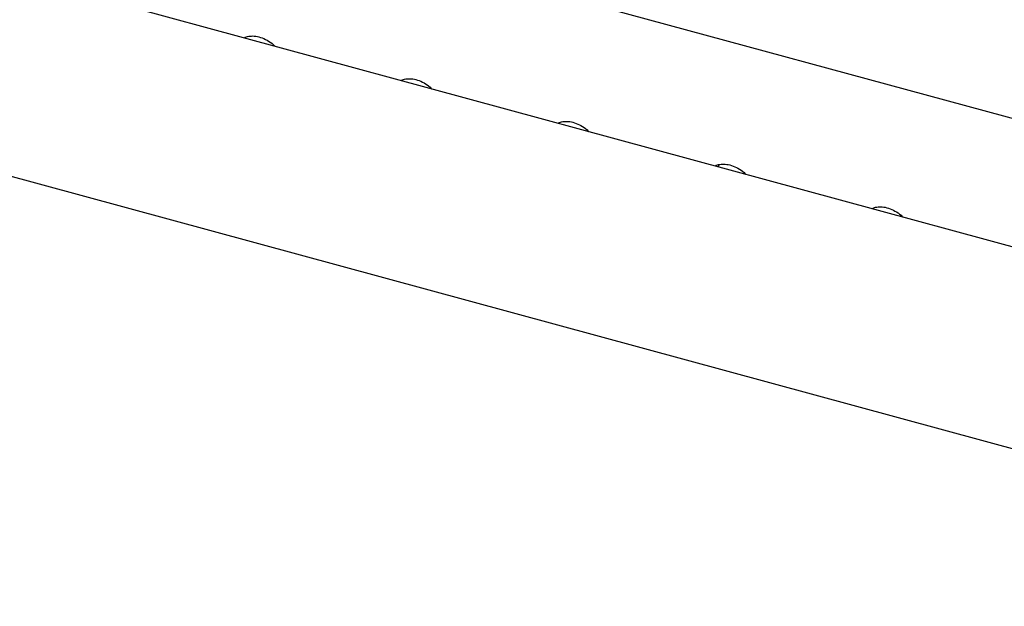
# Model space of a CAD drawing. Header units: inches. Extents: x 31 to 206, y 23 to 145.
# Tile 56 of 65: x 170.56 to 175.62, y 119.06 to 122.08. Entities that reach past the tile are written whole.
import ezdxf

# ---------------------------------------------------------------- set-up
doc = ezdxf.new("R2010")
doc.units = ezdxf.units.IN
doc.header["$LTSCALE"] = 16
doc.header["$MEASUREMENT"] = 0

msp = doc.modelspace()

# ---------------------------------------------------------------- linework, layer by layer
at = {"color": 7, "linetype": 'Continuous', "lineweight": 25}
for p, q in [((151.1521, 128.2315), (178.9396, 120.6795)), ((178.7157, 120.0806), (149.5209, 128.0151)), ((149.2217, 127.0601), (178.6434, 119.0639)), ((174.1361, 121.3281), (174.1361, 121.3252)), ((174.1503, 121.3326), (174.1503, 121.3214))]:
    msp.add_line(p, q, dxfattribs=at)
for points, knots in [([(171.7097, 121.9846), (171.7101, 121.9849), (171.717, 121.989), (171.7336, 121.9936), (171.7621, 121.995), (171.7945, 121.9885), (171.8278, 121.9735), (171.8532, 121.9572), (171.8651, 121.9447), (171.8681, 121.9416)], [0, 0, 0, 0, 0.0100464, 0.196337, 0.3745817, 0.5647566, 0.7517817, 0.9379013, 1, 1, 1, 1]), ([(172.517, 121.7652), (172.5174, 121.7654), (172.5243, 121.7696), (172.5408, 121.7742), (172.5694, 121.7756), (172.6018, 121.7691), (172.6351, 121.754), (172.6605, 121.7378), (172.6724, 121.7253), (172.6754, 121.7222)], [0, 0, 0, 0, 0.0100464, 0.196337, 0.3745817, 0.5647566, 0.7517817, 0.9379013, 1, 1, 1, 1]), ([(173.3243, 121.5458), (173.3247, 121.546), (173.3316, 121.5501), (173.3481, 121.5548), (173.3767, 121.5562), (173.4091, 121.5497), (173.4424, 121.5346), (173.4678, 121.5184), (173.4797, 121.5059), (173.4827, 121.5028)], [0, 0, 0, 0, 0.010043, 0.196336, 0.374582, 0.564755, 0.751783, 0.937901, 1, 1, 1, 1]), ([(174.1316, 121.3264), (174.132, 121.3266), (174.1389, 121.3307), (174.1554, 121.3354), (174.184, 121.3368), (174.2164, 121.3303), (174.2497, 121.3152), (174.2751, 121.299), (174.287, 121.2865), (174.29, 121.2834)], [0, 0, 0, 0, 0.010046, 0.196335, 0.37458, 0.564757, 0.75178, 0.937901, 1, 1, 1, 1]), ([(174.9389, 121.107), (174.9393, 121.1072), (174.9462, 121.1113), (174.9627, 121.116), (174.9913, 121.1174), (175.0237, 121.1109), (175.057, 121.0958), (175.0824, 121.0796), (175.0943, 121.0671), (175.0973, 121.064)], [0, 0, 0, 0, 0.010046, 0.196339, 0.374584, 0.564756, 0.751784, 0.937901, 1, 1, 1, 1])]:
    msp.add_open_spline(points, degree=3, knots=knots, dxfattribs=at)

doc.saveas('drawing.dxf')
